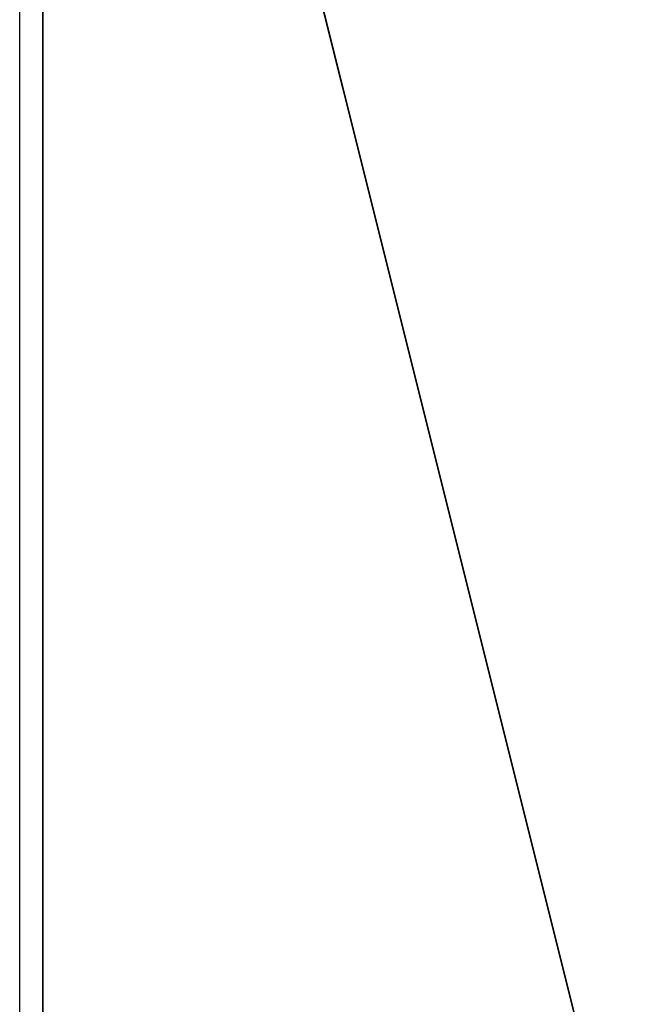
# Model space of a CAD drawing. Header units: millimetres. Extents: x -490 to 6690, y -115 to 152.
# Tile 187 of 256: x 317.3 to 322.7, y 2.77 to 11.26. Entities that reach past the tile are written whole.
import ezdxf

# ---------------------------------------------------------------- set-up
doc = ezdxf.new("R2010")
doc.units = ezdxf.units.MM
doc.layers.add('151', color=253, linetype='Continuous')

# ---------------------------------------------------------------- blocks, each defined once
blk = doc.blocks.new('UG_SURFACE_001')
at = {"layer": '151', "color": 252, "linetype": 'Continuous', "lineweight": 35}
for points in [[(490, -6.2, 2202.5001), (490, 133.2, 2202.5001), (-490, 133.2, 2202.5001), (-490, -6.2, 2202.5001)], [(-340, -6.2, 2052.5), (-340, 133.2, 2052.5), (340, 133.2, 2052.5), (340, -6.2, 2052.5)]]:
    blk.add_3dface(points, dxfattribs=at)
blk = doc.blocks.new('UG_SURFACE_061')
at = {"layer": '151', "color": 254, "linetype": 'Continuous', "lineweight": 35}
for points in [[(325.25, -10, 2032.7499), (325.25, 136.75, 2032.7499), (-325.25, 136.75, 2032.7499), (-325.25, -10, 2032.7499)], [(325.25, 136.75, 2032.7499), (325.25, -10, 2032.7499), (317.5, 106, 2025.0001)], [(317.5, 21, 2025.0001), (317.5, 106, 2025.0001), (325.25, -10, 2032.7499)], [(317.5, 21, 2025.0001), (317.5, -8, 2025.0001), (-317.5, -8, 2025.0001), (-317.5, 21, 2025.0001)], [(325.25, -10, 2032.7499), (319.5, -10, 2027), (317.5, -8, 2025.0001), (317.5, 21, 2025.0001)]]:
    blk.add_3dface(points, dxfattribs=at)
blk = doc.blocks.new('UG_SURFACE_064')
at = {"layer": '151', "color": 254, "linetype": 'Continuous', "lineweight": 35}
for points in [[(325.25, 136.75, -7.5), (325.25, -10, -7.5), (317.5, 106, -7.5)], [(317.5, 106, 2025.0001), (325.25, -10, 2032.7499), (325.25, 136.75, 2032.7499)], [(317.5, 21, -7.5), (317.5, 106, -7.5), (325.25, -10, -7.5)], [(325.25, -10, 2032.7499), (317.5, 106, 2025.0001), (317.5, 21, 2025.0001)], [(325.25, -10, -7.5), (319.5, -10, -7.5), (317.5, -8, -7.5), (317.5, 21, -7.5)], [(317.5, 21, 2025.0001), (317.5, -8, 2025.0001), (319.5, -10, 2027), (325.25, -10, 2032.7499)], [(317.5, 21, -7.5), (317.5, -8, -7.5), (317.5, -8, 2025.0001), (317.5, 21, 2025.0001)]]:
    blk.add_3dface(points, dxfattribs=at)

msp = doc.modelspace()

# ---------------------------------------------------------------- linework, layer by layer
at = {"layer": '151', "linetype": 'Continuous', "lineweight": -3}
for p, q in [((317.5, -8, 2025), (317.5, 21, 2025)), ((317.5, 21, 2025), (317.5, -8, 2025)), ((317.5, 21, -7.5), (317.5, -8, -7.5)), ((317.3, -10, 2024.8), (317.3, 19, 2024.8)), ((317.3, -10, 2024.8), (317.3, 19, 2024.8)), ((317.3, -10, -7.5), (317.3, 19, -7.5))]:
    msp.add_line(p, q, dxfattribs=at)

# ---------------------------------------------------------------- block references
for name in ['UG_SURFACE_061', 'UG_SURFACE_064', 'UG_SURFACE_001']:
    msp.add_blockref(name, (0, 0), dxfattribs=at)

doc.saveas('drawing.dxf')
